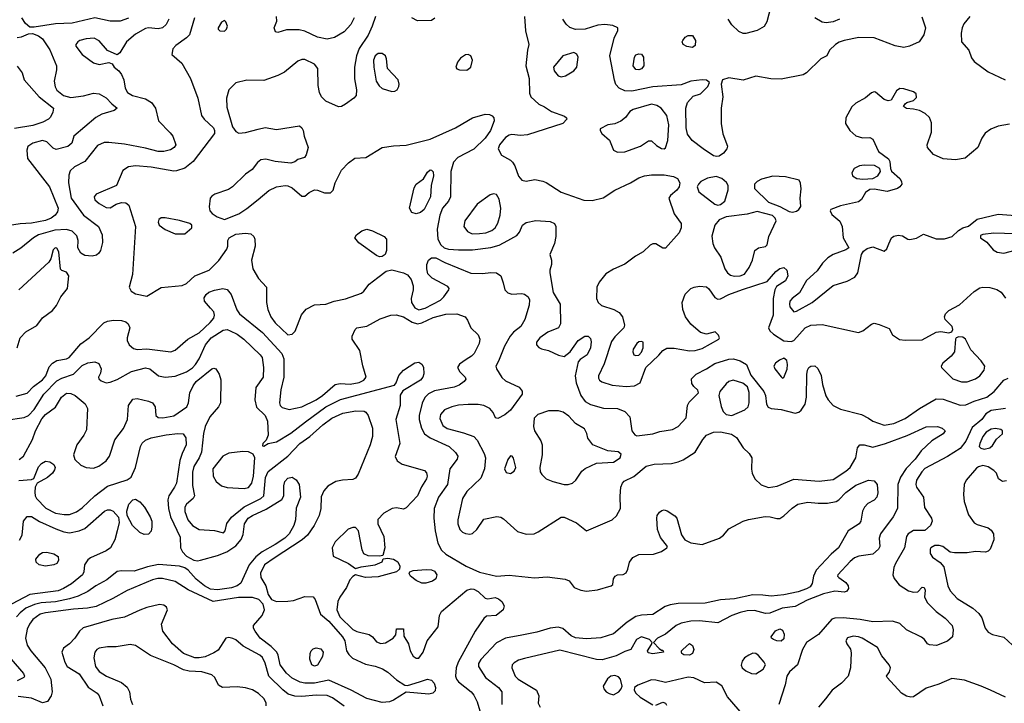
# Model space of a CAD drawing. Extents: x 1173029 to 1307123, y 522559 to 678521.
# Tile 249 of 256: x 1243062 to 1250048, y 584793 to 589642. Entities that reach past the tile are written whole.
import ezdxf

# ---------------------------------------------------------------- set-up
doc = ezdxf.new("R2010")
doc.units = 0

msp = doc.modelspace()

# ---------------------------------------------------------------- linework, layer by layer
at = {"layer": '0CON10XD'}
for points in [[(1248392.1, 589735), (1248364.6, 589625.4), (1248345.5, 589594.5), (1248295, 589565.6), (1248215.6, 589544.4), (1248195, 589542.5), (1248165, 589557.5), (1248115, 589605.6), (1248088.2, 589645)], [(1244120.6, 589645), (1244101.7, 589608.3), (1244076, 589585), (1244045, 589576.5), (1243975, 589583.5), (1243955, 589580), (1243885, 589539.1), (1243818.9, 589485), (1243772.3, 589407.7), (1243755, 589392.5), (1243685, 589423.3), (1243625, 589492.5), (1243589.7, 589509.7), (1243535, 589506.5), (1243490, 589495), (1243473.8, 589485), (1243460, 589465), (1243460, 589455), (1243506, 589395), (1243586.4, 589336.4), (1243625.8, 589324.2), (1243695, 589337.5), (1243718.3, 589328.3), (1243732.5, 589305), (1243765, 589278.8), (1243785, 589253.3), (1243800, 589215), (1243811.4, 589155), (1243827.5, 589125), (1243863.8, 589105), (1243955, 589080.8), (1243996.9, 589055), (1244026.7, 589015), (1244046, 588925), (1244130.1, 588840.1), (1244150, 588815), (1244170, 588755), (1244158.6, 588735), (1244131.5, 588718.5), (1244085, 588706.5), (1244045, 588705.8), (1243955, 588730.5), (1243805, 588758.8), (1243695, 588771.7), (1243660.5, 588769.5), (1243615, 588748.1), (1243525, 588635.5), (1243451.4, 588598.6), (1243421.4, 588568.6), (1243411.4, 588538.6), (1243408.5, 588485), (1243428.4, 588375), (1243516.1, 588256.1), (1243621.5, 588175), (1243648.5, 588115), (1243648.8, 588061.2), (1243635.4, 588004.6), (1243624.2, 587985), (1243607.9, 587972.1), (1243575.5, 587964.5), (1243525, 587968.5), (1243495, 587985.5), (1243473.8, 588023.8), (1243476.1, 588075), (1243468.6, 588108.6), (1243435, 588142.5), (1243395, 588153.3), (1243311.9, 588148.1), (1243195.2, 588114.8), (1243160.5, 588095), (1243070.1, 588019.9), (1243013.9, 587986.1)], [(1243835, 589651.8), (1243775, 589630.8), (1243705, 589630.8), (1243595, 589655.3), (1243435, 589615.8), (1243317, 589613), (1243165, 589588.6), (1243135, 589589.2), (1243103.5, 589613.5), (1243076.4, 589655)], [(1244301.5, 589655), (1244266.5, 589535), (1244245, 589511.9), (1244171.1, 589458.9), (1244148.8, 589435), (1244142, 589395), (1244212.1, 589332.1), (1244274.5, 589225), (1244325.9, 589084.1), (1244352.1, 588962.1), (1244370, 588935), (1244436.9, 588875), (1244445.6, 588855), (1244444.4, 588835), (1244294, 588636), (1244235, 588589.4), (1244175, 588568.6), (1244155, 588568.1), (1243995, 588595.4), (1243885, 588604.3), (1243835, 588598), (1243795, 588572.5), (1243750, 588465), (1243605, 588404.3)], [(1244515, 589560), (1244530, 589575), (1244535.6, 589595), (1244525, 589627.5), (1244515, 589636.2), (1244493.8, 589625), (1244470, 589585), (1244471.2, 589575), (1244483, 589563), (1244515, 589560)], [(1245586.1, 589665), (1245564.1, 589595), (1245535, 589531.9), (1245471.9, 589438.1), (1245451.4, 589385), (1245438.2, 589305), (1245438.8, 589221.2), (1245452.9, 589145), (1245448.9, 589105), (1245432.9, 589085), (1245375, 589041.5), (1245345, 589026.7), (1245325, 589024.4), (1245233.8, 589063.8), (1245202.5, 589095), (1245188.6, 589125), (1245180, 589175), (1245176.7, 589295), (1245154, 589325), (1245085, 589360), (1245065, 589360), (1245035, 589348.6), (1244941.3, 589268.7), (1244894.6, 589245.4), (1244795, 589210), (1244675, 589212.5), (1244595, 589194.6), (1244547.2, 589145), (1244529.4, 589085), (1244531, 589021), (1244572.7, 588882.7), (1244595, 588848.2), (1244616.9, 588836.9), (1244665, 588841.2), (1244754, 588866)], [(1245434.6, 589655.4), (1245412.1, 589607.9), (1245365.3, 589554.7), (1245295.4, 589514.6), (1245245, 589502.5), (1245175, 589516.5), (1245085, 589560.4), (1245045, 589570.4), (1244955, 589569.4), (1244895, 589551.2), (1244877.5, 589555), (1244868.8, 589585), (1244887.7, 589632.3), (1244884, 589665)], [(1246007.4, 589652.6), (1245985, 589635.8), (1245885, 589634.4), (1245844.5, 589654.5)], [(1246645, 589663.3), (1246651.5, 589561.5), (1246674.1, 589465.9), (1246664.3, 589425.7)], [(1249462.3, 589662.3), (1249490, 589585), (1249476.7, 589535), (1249443.3, 589485), (1249376.7, 589455), (1249335, 589445.5), (1249275, 589456.2), (1249125, 589513.1), (1249015.3, 589514.7), (1248913.3, 589495), (1248877.4, 589482.6), (1248850, 589465), (1248807.5, 589425), (1248790, 589385), (1248745.7, 589364.3), (1248645.5, 589264.5), (1248620.7, 589250.7), (1248465, 589218.9), (1248391.2, 589221.2), (1248285, 589240.4), (1248195, 589212.5), (1248095, 589230), (1248050, 589215), (1248038.8, 589185), (1248051.9, 589095), (1248040.5, 589015), (1248040.4, 588905), (1248051.3, 588831.3), (1248084.5, 588745), (1248079.5, 588725), (1248055, 588694.4), (1248025.3, 588674.7), (1248007.8, 588672.2), (1247985, 588677.1), (1247911.4, 588725), (1247834.7, 588784.7), (1247799.4, 588829.4), (1247792.1, 588875), (1247788.1, 589015), (1247800, 589055), (1247841.2, 589098.8), (1247892.5, 589115), (1247945, 589167.5), (1247957.5, 589195), (1247935, 589212.5), (1247905, 589216.2), (1247824.1, 589205.9), (1247755, 589180), (1247555, 589166.5), (1247405, 589134.7), (1247355, 589136.2), (1247315.8, 589155), (1247293.1, 589183.1), (1247282.3, 589212.3), (1247249.3, 589385), (1247279.2, 589510.8), (1247305.8, 589565), (1247306, 589585), (1247271.4, 589601.4), (1247215, 589607.6), (1247165, 589602.9), (1247075, 589574.6), (1247005, 589571.3), (1246965, 589587.3), (1246939.1, 589609.1), (1246916.4, 589645)], [(1248879.2, 589645), (1248835, 589627.1), (1248785, 589620), (1248755, 589624.6), (1248705, 589655.4)], [(1249804.3, 589665), (1249762, 589612), (1249749.3, 589585), (1249742, 589545), (1249745.5, 589485.5), (1249796.2, 589426.2), (1249815, 589371.2), (1249835, 589344.2), (1249935, 589272), (1250055, 589215.8)], [(1243045, 589514.5), (1243075, 589519.5), (1243125, 589542), (1243153.9, 589543.9), (1243195, 589528), (1243225, 589506), (1243275, 589427.1), (1243322.7, 589315), (1243324.5, 589285), (1243306.2, 589205), (1243312.9, 589165), (1243325, 589141.4), (1243372.9, 589105), (1243425, 589090.7), (1243515, 589101.1), (1243585, 589121.4), (1243625, 589115.6), (1243675, 589086.9), (1243715, 589044.4), (1243753.3, 589015), (1243733, 588997), (1243645, 588970.5), (1243601.9, 588948.1), (1243446, 588815), (1243432, 588765), (1243405, 588741.5), (1243321.2, 588721.2), (1243300.6, 588730.6), (1243256, 588776), (1243225, 588783.6), (1243155, 588766.4), (1243118.9, 588741.1), (1243111.9, 588715), (1243117.4, 588657.4), (1243272.7, 588455), (1243334.5, 588305.5), (1243331.3, 588278.7), (1243313.6, 588255), (1243286.7, 588235), (1243245, 588217.2), (1243145, 588197.5), (1243066.2, 588193.8), (1242975, 588180)], [(1247835, 589444), (1247795, 589450.8), (1247770, 589465), (1247763.8, 589485), (1247766.7, 589495), (1247785, 589516.7), (1247805, 589528.8), (1247835, 589528.8), (1247858, 589495), (1247855, 589457.5), (1247835, 589444)], [(1246664.3, 589425.7), (1246652.9, 589315), (1246677.8, 589225), (1246679.5, 589119.5), (1246689.2, 589095), (1246745, 589042.5), (1246785, 589024), (1246835, 588990), (1246927.7, 588957.7), (1246942.5, 588945), (1246943.3, 588935), (1246915, 588906.2), (1246666.1, 588823.9), (1246615, 588819.2), (1246555, 588826.4), (1246535, 588821.8), (1246509.5, 588805), (1246466.5, 588755), (1246456.7, 588725), (1246481.3, 588681.3), (1246545, 588645.6), (1246559.9, 588629.9), (1246575, 588604.2), (1246601.2, 588531.2), (1246624.1, 588504.1), (1246655, 588496.4), (1246718, 588508), (1246775, 588496.7), (1246797.8, 588487.8), (1246905, 588418.1), (1247065, 588362.2), (1247125, 588358.4), (1247202.3, 588377.7), (1247285, 588432.5), (1247395, 588484.4), (1247455, 588521.1), (1247495.4, 588534.6), (1247545, 588541.8), (1247635, 588540.9), (1247700.4, 588530.4), (1247730.6, 588515), (1247745.9, 588485), (1247741.6, 588455), (1247725, 588433.2), (1247680, 588395), (1247669.1, 588375), (1247706.9, 588265), (1247755.7, 588195), (1247755.7, 588165), (1247741.3, 588128.7), (1247645, 588020), (1247625, 588020), (1247575, 588052.5), (1247555, 588052.9), (1247535, 588042.9), (1247485, 587994.5), (1247431.4, 587965), (1247355, 587908.5), (1247275, 587872.7), (1247222.1, 587837.9), (1247175, 587780.8), (1247156.4, 587745), (1247153.8, 587665), (1247165.6, 587635), (1247189.2, 587615), (1247277.5, 587585), (1247315, 587564.5), (1247339.5, 587535), (1247354.5, 587475), (1247348.5, 587455), (1247285, 587392.7), (1247261.8, 587358.2), (1247209.5, 587200.5), (1247168.5, 587115), (1247168.9, 587098.9), (1247175.6, 587085), (1247192.6, 587072.6), (1247265, 587048.6), (1247365, 587038.8), (1247425, 587045.5), (1247463.7, 587066.3), (1247505.5, 587175), (1247597, 587263), (1247625, 587296.2), (1247655, 587312.5), (1247705, 587311.8), (1247815, 587292.7), (1247855.4, 587294.6), (1247905, 587309.4), (1248024, 587375), (1248027.5, 587385), (1248020.8, 587405), (1247997.3, 587427.3), (1247935, 587411.9), (1247893.3, 587423.3), (1247825, 587483.1), (1247785.5, 587535), (1247767.8, 587585), (1247761.9, 587635), (1247784.6, 587695.4), (1247825, 587734.4), (1247846.7, 587745), (1247885, 587751.3), (1247935, 587747.5), (1247952.9, 587732.9), (1247995, 587670.6), (1248015, 587660), (1248035, 587661.9), (1248095, 587691.9), (1248191.9, 587728.1), (1248366.7, 587785), (1248426.7, 587855), (1248455, 587877.5), (1248485, 587883.1), (1248505.5, 587865), (1248512.7, 587825), (1248495, 587789.1), (1248431.8, 587748.2), (1248419.5, 587725), (1248408.4, 587665), (1248408.2, 587545), (1248374.6, 587455), (1248384.7, 587434.7), (1248410.6, 587410.6), (1248483.2, 587363.2), (1248535, 587360), (1248555, 587365.8), (1248635, 587455.5), (1248675, 587473.8), (1248755, 587479.5), (1249015, 587423.9), (1249045, 587433.6), (1249105, 587480.9), (1249125, 587488.2), (1249160.6, 587480.6), (1249231.2, 587451.2), (1249255, 587407.5), (1249304.2, 587374.2), (1249345, 587367.5), (1249465, 587370.8), (1249565, 587426.4), (1249598.9, 587428.9), (1249655, 587420.8), (1249675, 587426.7), (1249682.5, 587445), (1249678.6, 587465), (1249628.6, 587515), (1249624.4, 587535), (1249631.1, 587555), (1249655, 587578.2), (1249729.9, 587620.1), (1249835.7, 587714.3), (1249875, 587738.8), (1249895, 587743.8), (1249945, 587742), (1249995, 587727.1), (1250025, 587709.4), (1250056.7, 587666.7)], [(1245703.4, 589133.4), (1245725, 589134.3), (1245740, 589145), (1245753.1, 589166.9), (1245755.6, 589185), (1245747.8, 589215), (1245672.9, 589295), (1245665.7, 589365), (1245657.1, 589385), (1245635, 589402.9), (1245605, 589401.4), (1245584.4, 589385), (1245573.1, 589355), (1245574.4, 589305), (1245590.9, 589205), (1245611.7, 589171.7), (1245635, 589154.4), (1245703.4, 589133.4)], [(1246235, 589283.3), (1246262.9, 589305), (1246274, 589355), (1246263.3, 589385), (1246245, 589393.8), (1246225, 589393.3), (1246190.5, 589369.5), (1246168.8, 589341.2), (1246158, 589305), (1246165, 589292.5), (1246182.5, 589285), (1246235, 589283.3)], [(1246905, 589235.8), (1246935, 589242.9), (1246995, 589278), (1247016, 589305), (1247024.2, 589375), (1247015, 589396.2), (1246995, 589410), (1246915, 589384.2), (1246850.6, 589305), (1246855, 589278.8), (1246883.5, 589243.5), (1246905, 589235.8)], [(1247455, 589285.7), (1247435, 589289.4), (1247415.8, 589315), (1247423.8, 589375), (1247435, 589391.2), (1247455, 589398.8), (1247475, 589396), (1247489.2, 589375), (1247490.8, 589315), (1247475, 589293.1), (1247455, 589285.7)], [(1243045, 589310.8), (1243080, 589265), (1243094.5, 589214.5), (1243200.4, 589095), (1243301.5, 589015), (1243298.1, 588985), (1243280.9, 588949.1), (1243267.1, 588935), (1243226.1, 588913.9), (1243155, 588890.5), (1243025, 588870.3)], [(1250085, 588901.3), (1250004.7, 588885.3), (1249953.9, 588866.1), (1249913.4, 588836.6), (1249889.4, 588800.6), (1249860, 588735), (1249769.8, 588660.2), (1249703.1, 588646.9), (1249615.3, 588655.3), (1249545, 588685.5), (1249502.7, 588735), (1249500.9, 588755), (1249531.9, 588845), (1249530.8, 588910.8), (1249517.3, 588947.3), (1249487.3, 588977.3), (1249447.3, 588997.3), (1249405, 589008), (1249355, 589011.2), (1249332.5, 589025), (1249344.1, 589045.9), (1249356.4, 589053.6), (1249405, 589067.5), (1249425, 589090), (1249422.5, 589115), (1249405, 589128.8), (1249335, 589151.2), (1249306.4, 589153.6), (1249282.7, 589137.3), (1249245, 589070), (1249225, 589066), (1249195, 589076.7), (1249135, 589127.1), (1249125, 589130), (1249105, 589123.1), (1249062.7, 589087.3), (1248995, 589048.9), (1248965.8, 589024.2), (1248923.3, 588945), (1248921.9, 588905), (1248951.4, 588855), (1248995, 588816.7), (1249042.5, 588802.5), (1249095, 588805.7), (1249114.5, 588794.5), (1249155.9, 588705.9), (1249226.5, 588655), (1249235.5, 588635), (1249240, 588585), (1249247.3, 588567.3), (1249306, 588515), (1249318, 588495), (1249321.2, 588475), (1249308, 588455), (1249291.2, 588445), (1249216.9, 588423.1), (1249125, 588440.7), (1249095, 588436.4), (1249064, 588416), (1249035, 588367.1), (1249015, 588348.9), (1248885, 588321.1), (1248816.7, 588295), (1248813.3, 588285), (1248825, 588260), (1248881.7, 588211.7), (1248898, 588175), (1248904, 588095), (1248946.1, 588023.9), (1248925, 588008.8), (1248835, 587976.4), (1248796.9, 587953.1), (1248759.4, 587915), (1248720, 587860), (1248645, 587792.9), (1248594.5, 587705), (1248542.2, 587665), (1248527.5, 587645), (1248523.3, 587625), (1248527.8, 587605), (1248555, 587568.6), (1248575, 587573.1), (1248685.7, 587635), (1248833.9, 587756.1), (1248933.6, 587786.4), (1248987.1, 587815), (1249008.1, 587845), (1249034.1, 587975.9), (1249050.3, 587999.7), (1249075, 588018.8), (1249115, 588030), (1249195, 588000), (1249215, 588017.5), (1249228.8, 588051.2), (1249248.8, 588095), (1249265, 588105.7), (1249295, 588112.9), (1249325, 588109.2), (1249365, 588084), (1249378.3, 588081.7), (1249425, 588092), (1249475, 588120.8), (1249565, 588087.1), (1249625, 588086.9), (1249678.8, 588105), (1249724.5, 588145.5), (1249755, 588164.2), (1249793.8, 588176.2), (1249855, 588226), (1250005, 588261.1), (1250127, 588253)], [(1247305, 588701.1), (1247355, 588703.3), (1247466.7, 588745), (1247525, 588782.5), (1247545, 588782.5), (1247579.7, 588749.7), (1247615, 588728.9), (1247635, 588725.7), (1247645, 588732.9), (1247662.2, 588785), (1247668.1, 588895), (1247653.2, 588963.2), (1247614.2, 589015), (1247584, 589034), (1247545, 589041.5), (1247414.6, 589005.4), (1247390.3, 588989.7), (1247361.2, 588948.8), (1247327, 588923), (1247285, 588903.8), (1247235, 588896), (1247182, 588868), (1247180, 588855), (1247193.8, 588835), (1247246.1, 588786.1), (1247275.7, 588715), (1247305, 588701.1)], [(1244754, 588866), (1244805, 588876.5), (1244885, 588862.9), (1245048, 588888), (1245063.3, 588875), (1245073.8, 588855), (1245080.8, 588815), (1245110, 588735), (1245095.9, 588684.1), (1245082.5, 588665), (1245035, 588650), (1245015, 588633.3), (1244986.1, 588623.9), (1244875.6, 588635.6), (1244807.7, 588652.3), (1244773.2, 588646.8), (1244750.3, 588629.7), (1244711.2, 588578.8), (1244665, 588546.2), (1244572, 588455), (1244543.9, 588436.1), (1244446.6, 588403.4), (1244425, 588390), (1244414.6, 588375), (1244405.5, 588315), (1244411.1, 588285), (1244427.4, 588267.4), (1244464.2, 588244.2), (1244515, 588225.3), (1244616.2, 588263.8), (1244675, 588302.2), (1244754, 588366), (1244829.1, 588430.9), (1244885, 588455.5), (1244945, 588465.8), (1244965, 588464.2), (1244995, 588450), (1245065, 588389.2), (1245085, 588390), (1245116.2, 588415), (1245155, 588434.2), (1245175, 588432.5), (1245225, 588412.9), (1245267.5, 588412.5), (1245287.5, 588432.5), (1245301.4, 588485), (1245344.6, 588575.4), (1245394.7, 588625.3), (1245440.7, 588659.3), (1245517.5, 588665), (1245635, 588734.2), (1245715, 588746.4), (1245805, 588751.5), (1245975, 588793.8), (1246155, 588875.5), (1246205.7, 588905), (1246275, 588945.5), (1246365, 588970.9), (1246395, 588968.1), (1246415, 588959.2), (1246427.5, 588945), (1246428.1, 588925), (1246401.8, 588855), (1246365, 588800.4), (1246285, 588724), (1246171.5, 588665), (1246139.9, 588630.1), (1246122.4, 588565), (1246118.4, 588385), (1246105.3, 588355), (1246063.3, 588305), (1246044.2, 588255), (1246024.1, 588155), (1246029.3, 588085), (1246050.4, 588045), (1246075, 588022.7), (1246105, 588013.1), (1246175, 588008.8), (1246275, 588010), (1246406, 588026), (1246465, 588042.1), (1246525, 588074.6), (1246588.9, 588111.1), (1246608.6, 588135), (1246630.8, 588185), (1246655.7, 588204.3), (1246725, 588216.2), (1246825, 588209.5), (1246855.8, 588195), (1246865.6, 588175), (1246866.2, 588105), (1246855.8, 588054.2), (1246824.1, 587975.9), (1246836.2, 587935), (1246836.2, 587905), (1246824.1, 587865.9), (1246824.1, 587845.9), (1246847.5, 587707.5), (1246896.5, 587625), (1246900, 587485), (1246884.3, 587455.7), (1246808.8, 587425), (1246752, 587385), (1246730, 587355), (1246730, 587335), (1246746.1, 587316.1), (1246765, 587306.2), (1246815.5, 587295.5), (1246885, 587261.1), (1246925, 587252.9), (1246968, 587285), (1247024, 587365), (1247072.4, 587397.6), (1247095, 587397.5), (1247111.3, 587381.3), (1247116.4, 587356.4), (1247111.8, 587315), (1247089.4, 587265), (1247038.9, 587231.1), (1247025.5, 587214.5), (1247003.6, 587116.4), (1247011.5, 587065), (1247044.6, 586975), (1247075, 586934.4), (1247111.7, 586911.7), (1247205, 586887.1), (1247304.3, 586884.3), (1247355, 586862), (1247392, 586825), (1247405.6, 586725.6), (1247426.9, 586696.9), (1247440.9, 586690.9), (1247555, 586704.4), (1247605, 586720), (1247693.9, 586733.9), (1247735, 586756), (1247791.7, 586818.3), (1247800.8, 586905), (1247812.4, 586927.6), (1247877.5, 586995), (1247873.3, 587015), (1247845, 587038.8), (1247830.9, 587060.9), (1247830, 587095), (1247862.2, 587127.8), (1247935.8, 587164.2), (1247995, 587203.2), (1248095, 587233.6), (1248127, 587237), (1248175, 587222.5), (1248218.1, 587195), (1248250.3, 587120.3), (1248341.4, 587005), (1248354.3, 586975), (1248362, 586915), (1248374.1, 586894.1), (1248395, 586883.8), (1248465, 586875.6), (1248565, 586850.6), (1248591.3, 586858.7), (1248608.2, 586871.8), (1248634.3, 586915), (1248645.7, 586965), (1248646.9, 587125), (1248651.9, 587155), (1248662, 587175), (1248675, 587184), (1248705, 587185.8), (1248725, 587166.7), (1248748.7, 587118.7), (1248758.6, 587055), (1248783.2, 586973.2), (1248798, 586945), (1248835, 586906), (1248885, 586878.5), (1249035, 586841.1), (1249085.7, 586815), (1249115, 586794.5), (1249195, 586765.5), (1249265, 586778.5), (1249345, 586813.8), (1249445.9, 586884.1), (1249565, 586951.9), (1249615, 586949.4), (1249735, 586907.3), (1249775, 586909.1), (1249833.6, 586936.4), (1249925.3, 586964.7), (1249975.9, 587004.1), (1250045, 587084.4), (1250075, 587100)], [(1249045, 588510), (1249115, 588514.4), (1249150, 588535), (1249170, 588565), (1249165.5, 588585.5), (1249127.2, 588607.2), (1249055, 588610), (1249020, 588605), (1248984.3, 588585), (1248967.5, 588555), (1248971.2, 588535), (1249002.5, 588515), (1249045, 588510)], [(1245875, 588264.5), (1245844, 588275), (1245829.2, 588305), (1245861.2, 588448.8), (1245875.8, 588474.2), (1245927.3, 588512.7), (1245955, 588560), (1245975, 588576.2), (1245985, 588573.3), (1245995, 588562.5), (1245998.6, 588535), (1245982, 588465), (1245977.5, 588385), (1245933.1, 588295), (1245906.5, 588273.5), (1245875, 588264.5)], [(1248015, 588327.1), (1248035, 588330.5), (1248064.7, 588355.3), (1248089.6, 588435), (1248090, 588465), (1248076.9, 588486.9), (1248045, 588515.3), (1248005, 588528.6), (1247942.3, 588517.7), (1247895.7, 588494.3), (1247877.5, 588475), (1247869.5, 588455), (1247881.2, 588421.2), (1247995, 588333.1), (1248015, 588327.1)], [(1248545, 588275.8), (1248575, 588284.2), (1248591.2, 588295), (1248603.6, 588316.4), (1248600, 588375), (1248607.1, 588442.9), (1248602.9, 588482.9), (1248592.6, 588502.6), (1248496.3, 588526.3), (1248405, 588531.5), (1248325, 588511.5), (1248295, 588494.3), (1248275.8, 588475), (1248275.8, 588445), (1248375, 588347.5), (1248455.9, 588315.9), (1248521.2, 588281.2), (1248545, 588275.8)], [(1243605, 588404.3), (1243590.6, 588385), (1243595, 588364.2), (1243625, 588337.5), (1243675, 588310), (1243705, 588306.2), (1243747.3, 588332.7), (1243785, 588343.8), (1243815, 588343.3), (1243835.9, 588325.9), (1243884.4, 588175), (1243861.6, 587835), (1243839.3, 587745), (1243853.8, 587715), (1243885, 587696.5), (1243965, 587680.4), (1244065, 587742.2), (1244215.9, 587755.9), (1244245, 587770.5), (1244305.8, 587824.2), (1244406, 587864), (1244475.9, 587934.1), (1244532.5, 588015), (1244539.2, 588035), (1244540, 588075), (1244548, 588095), (1244595, 588120), (1244665, 588128.5), (1244702, 588122), (1244722.9, 588105), (1244730.6, 588085), (1244732.9, 588035), (1244706.9, 587935), (1244716.7, 587875), (1244757.1, 587805), (1244812.5, 587745), (1244814.5, 587635), (1244823.8, 587585), (1244844.7, 587535), (1244875, 587492.1), (1244965, 587405.6), (1244995, 587410), (1245017.1, 587432.9), (1245061.1, 587548.9), (1245095, 587587.5), (1245155, 587618.8), (1245235, 587624), (1245293.3, 587645), (1245375, 587662.4), (1245487.9, 587702.1), (1245505, 587716), (1245541.1, 587765), (1245602.5, 587812.5), (1245663, 587857), (1245703.2, 587866.8), (1245785, 587846.9), (1245815, 587830.9), (1245839.8, 587799.7), (1245853.6, 587753.7), (1245854.2, 587725), (1245839.5, 587665), (1245842.4, 587635), (1245865, 587597.3), (1245895, 587583.2), (1245938.9, 587595), (1246047.1, 587652.9), (1246072.2, 587675), (1246108.1, 587725), (1246109.4, 587735), (1246099.2, 587749.2), (1245989, 587809), (1245958.8, 587838.8), (1245950, 587875), (1245951.6, 587905), (1245963.7, 587935), (1245985, 587953.2), (1246015, 587952.6), (1246078.6, 587918.6), (1246264.4, 587844.4), (1246345, 587840.8), (1246405, 587848.1), (1246446.3, 587846.3), (1246475.4, 587825.4), (1246493.3, 587775), (1246505, 587725.8), (1246525, 587703.6), (1246555, 587694.6), (1246625, 587700.6), (1246645, 587695.6), (1246670, 587675), (1246680, 587655), (1246677, 587617), (1246645.7, 587514.3), (1246617.5, 587465), (1246565.2, 587424.8), (1246542.5, 587397.5), (1246502.6, 587325), (1246460.4, 587219.6), (1246440, 587185), (1246444.3, 587165), (1246482.6, 587102.6), (1246510.1, 587080.1), (1246606, 587036), (1246627.6, 587007.6), (1246627.8, 586985), (1246545, 586871.4), (1246505, 586838.6), (1246455, 586812), (1246438.3, 586818.3), (1246421.1, 586855), (1246398.1, 586885), (1246355.9, 586905.9), (1246315, 586912.5), (1246245, 586912.7), (1246175, 586906.6), (1246128.8, 586895), (1246075.3, 586874.7), (1246048.9, 586841.1), (1246044, 586814), (1246065, 586764.3), (1246095, 586741.5), (1246211.9, 586711.9), (1246285, 586684.2), (1246308.3, 586658.3), (1246358.9, 586565), (1246368.2, 586535), (1246360.7, 586455), (1246335, 586390), (1246235, 586294.4), (1246204.5, 586245), (1246171.5, 586095), (1246171.5, 586065), (1246185, 586026), (1246205, 586005.7), (1246225, 585996.5), (1246255, 585992.5), (1246275, 585996.9), (1246305, 586025.6), (1246355, 586100), (1246447.6, 586117.6), (1246475, 586112.9), (1246495, 586102), (1246595, 586011.4), (1246655, 585992.9), (1246712.5, 585995), (1246742, 586008), (1246905, 586112.5), (1246925, 586112), (1247011.9, 586071.9), (1247085, 586016.9), (1247266, 586095), (1247297.9, 586122.1), (1247324.6, 586175), (1247322.4, 586262.4), (1247327.9, 586325), (1247339.1, 586355), (1247351.7, 586368.3), (1247419.6, 586400.4), (1247506.7, 586475), (1247565, 586490), (1247686.1, 586493.9), (1247735.4, 586504.6), (1247770.5, 586519.5), (1247854, 586575), (1247909.4, 586665), (1247935.7, 586695), (1247985, 586716.1), (1248035, 586719.3), (1248112.2, 586702.2), (1248148.8, 586678.8), (1248195, 586605.7), (1248237.5, 586565), (1248258, 586535), (1248254.3, 586454.3), (1248260, 586425), (1248278, 586385), (1248323, 586343), (1248375, 586324.6), (1248436, 586334), (1248555, 586382.9), (1248735, 586368.6), (1248835, 586380.4), (1248925, 586438.2), (1248953.7, 586466.3), (1248994.5, 586535), (1249007.5, 586605), (1249023.3, 586625), (1249054.2, 586625.8), (1249115, 586610.6), (1249205, 586634.7), (1249358.8, 586691.2), (1249495, 586753.6), (1249575, 586755.5), (1249606.7, 586745), (1249628.8, 586725), (1249615.5, 586704.5), (1249534.6, 586655.4), (1249457.5, 586582.5), (1249415.3, 586525), (1249352, 586458), (1249312.5, 586397.5), (1249293.5, 586345), (1249290, 586175), (1249259.2, 586115), (1249170.9, 585995), (1249161.1, 585965), (1249165.6, 585905), (1249156.7, 585885), (1249115, 585850.5), (1249015.4, 585835.4), (1248985, 585823.6), (1248955, 585799.4), (1248866.7, 585705), (1248863.8, 585695), (1248873.3, 585685), (1248925, 585650), (1248940, 585625), (1248942.3, 585607.7), (1248930.8, 585589.2), (1248915, 585582), (1248845, 585587.5), (1248765, 585569.1), (1248649.4, 585525), (1248565, 585480.6), (1248472.3, 585467.7), (1248385, 585431.5), (1248355, 585430.5), (1248275, 585450.8), (1248225, 585448.7), (1248175, 585438), (1248114, 585415), (1248015, 585363.5), (1247885, 585378.9), (1247825, 585375.4), (1247755, 585360.4), (1247720.8, 585345), (1247645, 585283.3), (1247588.8, 585255), (1247560, 585225), (1247600.7, 585180.7), (1247615, 585170), (1247625, 585170), (1247630, 585155), (1247553.9, 585143.9), (1247521.7, 585151.7), (1247517.5, 585165), (1247545, 585210), (1247550, 585225), (1247530, 585245), (1247475, 585264.2), (1247438.8, 585245), (1247397.5, 585175), (1247355, 585161.4), (1247295, 585129.1), (1247195, 585102.1), (1247155, 585103.8), (1246895, 585169.1), (1246645, 585111.1), (1246602.2, 585097.8), (1246570.6, 585079.4), (1246557.5, 585065), (1246554.3, 585045), (1246578.6, 584985), (1246600, 584965), (1246728.6, 584885), (1246745.7, 584845), (1246740, 584795), (1246755.7, 584765.7)], [(1246273.7, 588123.7), (1246325, 588124.6), (1246369.9, 588130.1), (1246413, 588147), (1246435, 588164.4), (1246455, 588198), (1246470.8, 588255), (1246476.8, 588305), (1246465, 588368.8), (1246445, 588400.6), (1246425, 588405.7), (1246400.6, 588399.4), (1246308, 588332), (1246220.5, 588215), (1246214.6, 588174.6), (1246239.8, 588139.8), (1246273.7, 588123.7)], [(1248135, 587822.5), (1248175, 587824.7), (1248205, 587836.7), (1248238.2, 587885), (1248261.9, 587935), (1248278, 588005), (1248305, 588024.2), (1248355, 588033.8), (1248365.7, 588044.3), (1248377.1, 588105), (1248430, 588215), (1248423.6, 588233.6), (1248403.6, 588253.6), (1248295, 588280), (1248225, 588261.9), (1248075.6, 588244.4), (1248025, 588222.9), (1247995.4, 588184.6), (1247974.2, 588105.8), (1247981.3, 588055), (1247993.3, 588023.3), (1248037.6, 587957.6), (1248065.1, 587875.1), (1248085, 587845.3), (1248105, 587830), (1248135, 587822.5)], [(1244165, 588122), (1244235, 588123.8), (1244283.9, 588166.1), (1244283.9, 588183.9), (1244270, 588195), (1244195, 588217.3), (1244095, 588235.6), (1244065, 588235.8), (1244050, 588225), (1244045.7, 588205), (1244051.4, 588185), (1244095, 588154.4), (1244165, 588122)], [(1245615, 587960), (1245595, 587969.2), (1245468.4, 588058.4), (1245440.8, 588095), (1245452.2, 588115), (1245490.6, 588145), (1245525, 588156), (1245565, 588144), (1245648, 588105), (1245664.2, 588085), (1245665.7, 588005), (1245656, 587975), (1245635, 587961.2), (1245615, 587960)], [(1250125, 588122), (1249975, 588126.9), (1249895, 588118.8), (1249879.3, 588110.7), (1249880, 588095), (1249924.2, 588064.2), (1249970.2, 588010.2), (1249997.3, 587992.7)], [(1243045, 587313.3), (1243066, 587385), (1243105, 587428.8), (1243185, 587472.5), (1243224.1, 587525.9), (1243295, 587578), (1243322.9, 587615), (1243354.5, 587675.5), (1243402.5, 587735), (1243410, 587825), (1243395, 587850), (1243361.7, 587861.7), (1243352.3, 587872.3), (1243340, 587995), (1243325, 588021.4), (1243315, 588022.9), (1243300.2, 588009.8), (1243282.5, 587945), (1243269.4, 587920.6), (1243056.2, 587725)], [(1249997.3, 587992.7), (1250045, 587984.6), (1250125, 588007.8)], [(1244416.1, 587595), (1244374.7, 587645), (1244372.1, 587667.9), (1244385, 587693.3), (1244405, 587709.1), (1244445, 587723.8), (1244504.4, 587734.4), (1244535, 587728.6), (1244563.2, 587693.2), (1244603.4, 587583.4), (1244621.1, 587555), (1244785, 587423.8), (1244922.9, 587275), (1244936.1, 587236.1), (1244935.4, 587105), (1244915.3, 587015.3), (1244905.7, 586925), (1244910, 586905), (1244925, 586891.9), (1244975, 586876.9), (1245065, 586896.6), (1245165, 586945.2), (1245211.5, 586975), (1245301.2, 587055), (1245335, 587060.4), (1245407.2, 587057.2), (1245471.3, 587068.7), (1245503.3, 587085), (1245520.5, 587105), (1245495.8, 587185.8), (1245474.8, 587294.8), (1245421.2, 587375), (1245422, 587398), (1245442.5, 587445), (1245455, 587455.7), (1245525, 587467.5), (1245619.9, 587520.1), (1245695, 587545.4), (1245732.6, 587547.4), (1245785, 587534.6), (1245846.6, 587496.6), (1245885, 587485.2), (1245915, 587491.1), (1245995, 587528.4), (1246085, 587553.6), (1246165, 587554.6), (1246222, 587535), (1246240.3, 587510.3), (1246262.9, 587455), (1246315.4, 587405.4), (1246326.7, 587375), (1246322.2, 587345), (1246286.5, 587275), (1246268.1, 587255), (1246230.5, 587230.5), (1246182.6, 587197.4), (1246169.4, 587175), (1246184.3, 587145), (1246224, 587105), (1246227, 587093), (1246216, 587075), (1246181.1, 587048.9), (1246145.3, 587034.7), (1246005, 587009.6), (1245962.3, 586987.7), (1245937.9, 586962.1), (1245917.6, 586922.4), (1245897.8, 586835), (1245897.5, 586805), (1245913.3, 586745), (1245935, 586703.6), (1245975, 586675.3), (1246109.4, 586615), (1246155, 586571.9), (1246170.5, 586545), (1246165.5, 586525), (1246114.6, 586455), (1246096.8, 586345), (1246033.8, 586255), (1246003.5, 586175), (1246000.5, 586105), (1246009.6, 586015), (1246028.4, 585928.4), (1246055, 585880), (1246085, 585849.5), (1246230, 585765), (1246325, 585723.1), (1246445, 585695.4), (1246535, 585702.5), (1246715, 585681.8), (1246805, 585690), (1246932.5, 585672.5), (1246961.7, 585661.7), (1246996.2, 585615), (1247044.7, 585594.7), (1247085, 585587.5), (1247163.1, 585596.9), (1247260, 585625), (1247271.2, 585635), (1247276.7, 585675), (1247287.5, 585695), (1247305, 585703.3), (1247345, 585706.2), (1247365, 585717.5), (1247378, 585745), (1247388, 585795), (1247412.8, 585827.2), (1247455, 585848.1), (1247558.5, 585851.5), (1247615, 585870.6), (1247653.3, 585895), (1247657.5, 585905), (1247608, 585968), (1247587.1, 586025), (1247582, 586105), (1247585.9, 586124.1), (1247602.3, 586147.7), (1247619.5, 586160.5), (1247635, 586164), (1247657.4, 586157.4), (1247711.7, 586121.7), (1247725, 586106.2), (1247757, 585987), (1247781.9, 585951.9), (1247825, 585930.8), (1247905, 585920), (1248026.5, 585963.5), (1248055, 585984.3), (1248095, 586030), (1248195.6, 586084.4), (1248233.2, 586096.8), (1248351.7, 586118.3), (1248386.4, 586116.4), (1248435, 586102.9), (1248455, 586104.2), (1248485, 586121.4), (1248542.3, 586177.7), (1248584.6, 586205.4), (1248655, 586220.5), (1248727.4, 586212.6), (1248795, 586212.9), (1248856.2, 586225), (1248875, 586235.7), (1248925, 586288.1), (1248995, 586341.1), (1249085, 586376.5), (1249125, 586370.6), (1249145.6, 586345), (1249150.5, 586285), (1249143.3, 586255), (1249125.3, 586234.7), (1249081.1, 586208.9), (1249055.4, 586184.6), (1249041.4, 586155), (1249030, 586085), (1249018, 586065), (1248940, 586015), (1248872.9, 585895), (1248820.5, 585849.5), (1248713.8, 585736.2), (1248695.3, 585695), (1248685, 585642.5), (1248669.9, 585620.1), (1248645.1, 585604.9), (1248585, 585584.3), (1248485, 585561.7), (1248395, 585553.4), (1248335, 585559.1), (1248265, 585563), (1248135, 585533.8), (1248034, 585526), (1247927.1, 585502.9), (1247735, 585500), (1247678.5, 585491.5), (1247641.7, 585478.3), (1247555, 585422.7), (1247475, 585418.9), (1247435, 585408), (1247371.9, 585368.1), (1247275, 585285.3), (1247185, 585256.6), (1247085, 585249.7), (1247005, 585257.3), (1246975, 585272.5), (1246915, 585322.7), (1246882.4, 585332.4), (1246825, 585326.5), (1246732.7, 585297.3), (1246625, 585277.3), (1246508.8, 585255), (1246445, 585222.5), (1246335, 585104.3), (1246318.5, 585075), (1246317.5, 585055), (1246366.4, 584976.4), (1246459.5, 584905), (1246482.5, 584875), (1246482.7, 584785)], [(1243038, 586972), (1243115, 586992.5), (1243161, 587039), (1243225, 587086.8), (1243247.4, 587115), (1243271.6, 587178.4), (1243294.8, 587205.1), (1243325, 587223.3), (1243394.8, 587235.3), (1243413.9, 587246.1), (1243495, 587341.9), (1243555, 587384.2), (1243659.4, 587490.6), (1243685, 587504.3), (1243728.9, 587511.1), (1243785, 587508.7), (1243815, 587499.1), (1243831.9, 587485), (1243843.1, 587455), (1243823.9, 587385), (1243824.6, 587365), (1243839.1, 587335), (1243868.9, 587308.9), (1243895, 587301.5), (1243963.6, 587306.4), (1244135, 587286.4), (1244165, 587297.5), (1244254.4, 587375), (1244335, 587421.1), (1244414.7, 587495), (1244439.1, 587525), (1244445.3, 587545), (1244438.6, 587568.6), (1244416.1, 587595)], [(1242965, 586800.8), (1243095, 586820.8), (1243125, 586834.6), (1243165, 586876.1), (1243234.2, 586985), (1243325, 587079.3), (1243360.2, 587099.8), (1243443.2, 587126.8), (1243505, 587187.9), (1243545, 587206.9), (1243595, 587215.5), (1243622.6, 587202.6), (1243639.4, 587165), (1243635.8, 587135), (1243621.2, 587105), (1243623.3, 587095), (1243640.3, 587080.3), (1243675.7, 587065.7), (1243705, 587070), (1243755, 587090.5), (1243854.8, 587145.2), (1243955, 587172.1), (1243985, 587164.4), (1244046.2, 587115), (1244095, 587105.5), (1244165, 587112.3), (1244245, 587144.7), (1244287.7, 587172.3), (1244310, 587195), (1244335, 587236.7), (1244380.6, 587335), (1244420.7, 587385), (1244505, 587439.4), (1244533.6, 587443.6), (1244555.6, 587435.6), (1244605, 587410), (1244652.5, 587375), (1244769.2, 587265), (1244782.5, 587245), (1244793.1, 587175), (1244788.6, 587105), (1244737.9, 587032.1), (1244730.5, 586945), (1244743.1, 586893.1), (1244803.8, 586835), (1244820.6, 586795), (1244825.6, 586694.4), (1244810.7, 586659.3), (1244787.5, 586635), (1244785, 586620), (1244795, 586617.5), (1244825, 586636.7), (1244885, 586647.8), (1244985, 586710), (1245089.7, 586790.3), (1245234.9, 586895.1), (1245337.7, 586947.7), (1245721.1, 587048.9), (1245734.5, 587065.5), (1245753.1, 587116.9), (1245785, 587156.9), (1245865, 587207.5), (1245895, 587212), (1245915, 587198.8), (1245926.6, 587176.6), (1245928.7, 587128.7), (1245923.5, 587105), (1245905, 587083.8), (1245780.5, 587009.5), (1245762.1, 586977.9), (1245761.1, 586905), (1245732.2, 586805), (1245759.2, 586635), (1245726.2, 586543.8), (1245741.7, 586511.7), (1245775, 586488.8), (1245935, 586443.3), (1245947.7, 586427.7), (1245953.8, 586405), (1245948.8, 586385), (1245912.8, 586327.2), (1245885.8, 586264.2), (1245805, 586180), (1245785, 586170.8), (1245735, 586180), (1245705, 586173.8), (1245645, 586142), (1245604.3, 586095.7), (1245604, 586065), (1245646.5, 585975), (1245652, 585895), (1245638.3, 585841.7), (1245615, 585836.7), (1245535, 585838.8), (1245505, 585853.8), (1245492.4, 585882.4), (1245465.5, 586015.5), (1245445, 586039.2), (1245425, 586040), (1245392.8, 586027.2), (1245300.9, 585939.1), (1245280, 585895), (1245287, 585837), (1245394.2, 585784.2), (1245445, 585750), (1245485, 585760), (1245583.9, 585776.1), (1245633, 585797), (1245641.7, 585818.3), (1245675, 585822.5), (1245715, 585816.2), (1245745, 585796.7), (1245760, 585765), (1245757.5, 585745), (1245735.8, 585724.2), (1245605, 585689.6), (1245515, 585685.6), (1245445, 585704), (1245425, 585692.5), (1245405, 585667.5), (1245381.3, 585615), (1245333.9, 585546.1), (1245320, 585515), (1245313.3, 585455), (1245332.7, 585405), (1245425, 585315.8), (1245455, 585301.4), (1245541.4, 585281.4), (1245564.4, 585265), (1245595, 585229.4), (1245625, 585216.7), (1245658.6, 585221.4), (1245713.3, 585255), (1245731.7, 585278.3), (1245735, 585320), (1245785, 585320), (1245788.3, 585268.3), (1245822, 585215), (1245832.9, 585165), (1245855, 585126.2), (1245875, 585112), (1245895, 585112), (1245925.4, 585154.6), (1245954.6, 585235.4), (1246031.8, 585335), (1246041.5, 585415), (1246054.4, 585445), (1246235, 585594.5), (1246265, 585605.4), (1246285, 585603.5), (1246315.3, 585585.3), (1246365, 585538), (1246385, 585533.8), (1246435, 585542.9), (1246458.8, 585535), (1246483.8, 585515), (1246500, 585485), (1246493.8, 585455), (1246443.3, 585415), (1246375, 585410), (1246355.7, 585394.3), (1246293.5, 585305), (1246172.7, 585085), (1246158.5, 585045), (1246153.6, 584985), (1246160.6, 584965), (1246175.8, 584945), (1246265.2, 584875.2), (1246285, 584850), (1246307.4, 584802.6)], [(1247435, 587259.1), (1247455, 587262.3), (1247475, 587282.5), (1247485.5, 587315), (1247486.2, 587355), (1247475, 587360), (1247455, 587355.8), (1247440, 587345), (1247414.5, 587305), (1247412.2, 587285), (1247420.8, 587265), (1247435, 587259.1)], [(1249785, 587072.5), (1249844, 587095), (1249874.2, 587115), (1249904.6, 587155.4), (1249910, 587185), (1249885, 587221.1), (1249810.3, 587300.3), (1249773.5, 587375), (1249755, 587390.5), (1249725, 587392.5), (1249706.7, 587385), (1249702, 587375), (1249694.4, 587285), (1249670.6, 587255), (1249611.9, 587205), (1249600.6, 587185), (1249602.2, 587175), (1249684.3, 587095), (1249745, 587072.5), (1249785, 587072.5)], [(1248475, 587100), (1248485, 587103.3), (1248506.9, 587163.1), (1248510.5, 587195), (1248504.4, 587224.4), (1248485, 587240), (1248452.4, 587227.6), (1248425.7, 587205), (1248413.1, 587185), (1248420.6, 587165), (1248465, 587108.8), (1248475, 587100)], [(1243058.5, 586521.5), (1243088.8, 586545), (1243152.5, 586665), (1243174.2, 586725), (1243218.4, 586811.6), (1243245, 586841.3), (1243316, 586894), (1243358.2, 586965), (1243395, 586991.6), (1243425, 586990.4), (1243455.6, 586975), (1243527.6, 586917.6), (1243543.8, 586885), (1243537, 586733), (1243518.5, 586695), (1243467.9, 586625), (1243444, 586556), (1243452.7, 586522.7), (1243495, 586480.9), (1243535, 586465.5), (1243585, 586460.5), (1243624.7, 586475.3), (1243675, 586511.9), (1243700.5, 586545), (1243738.2, 586661.8), (1243798.9, 586741.1), (1243826.5, 586805), (1243833.5, 586905), (1243865, 586950), (1243895, 586954.5), (1243975, 586936.2), (1244003.8, 586923.8), (1244024.3, 586895), (1244029.2, 586835), (1244045, 586820), (1244076.9, 586816.9), (1244155, 586832.1), (1244247.5, 586895), (1244260.4, 586925), (1244270.4, 586995), (1244293.2, 587045), (1244314.6, 587075), (1244425, 587165.6), (1244440.8, 587170.8), (1244455, 587165.8), (1244477.5, 587127.5), (1244488.3, 587088.3), (1244486.5, 586925), (1244472.5, 586895), (1244412.3, 586825), (1244378.2, 586755), (1244366, 586706), (1244351.3, 586575), (1244336, 586535), (1244298.2, 586471.8), (1244287.8, 586432.2), (1244287.4, 586337.4), (1244301.9, 586265), (1244292.5, 586245), (1244245, 586205.6), (1244234.6, 586185), (1244235, 586153.3), (1244255.5, 586095), (1244289.5, 586055), (1244335, 586025.4), (1244445, 586019.1), (1244507.3, 586002.7), (1244519.2, 586015), (1244532.9, 586067.1), (1244565, 586112.1), (1244655, 586185.9), (1244772.7, 586245), (1244794.6, 586265), (1244806.7, 586395), (1244825, 586436.9), (1244965, 586546.8), (1245050.8, 586635), (1245120.9, 586685), (1245212.1, 586767.9), (1245276.7, 586815), (1245355, 586851.4), (1245447.6, 586867.6), (1245505.5, 586865.5), (1245518.2, 586858.2), (1245535, 586833.8), (1245564.6, 586745), (1245564.6, 586685), (1245548.9, 586625), (1245462.9, 586417.1), (1245445, 586390.6), (1245425, 586380.5), (1245353.5, 586376.5), (1245306, 586365), (1245248.1, 586331.9), (1245219.9, 586300.1), (1245201.9, 586258.1), (1245198.7, 586175), (1245186.2, 586125), (1245151.5, 586055), (1245105.4, 585985), (1245067.4, 585952.6), (1244868.2, 585821.8), (1244800.4, 585775), (1244770.8, 585715), (1244774.4, 585684.4), (1244809.6, 585625), (1244825.4, 585565.4), (1244848.3, 585528.3), (1244885, 585514.3), (1244965, 585516.4), (1245005, 585522.5), (1245085, 585550), (1245145, 585548), (1245158.7, 585528.7), (1245196.7, 585425), (1245255, 585374.6), (1245352.9, 585265), (1245368.7, 585235), (1245381.3, 585165), (1245397.9, 585137.9), (1245423.4, 585113.4), (1245515, 585070), (1245585.3, 585055.3), (1245636.8, 585036.8), (1245674.2, 585014.2), (1245735, 584958.5), (1245795, 584921.4), (1245815, 584918.6), (1245900, 584945), (1245955, 584963.1), (1245985, 584957.1), (1246003.5, 584935), (1246012.5, 584905), (1246009.2, 584880.8), (1245994, 584865), (1245965, 584857.9), (1245805, 584872.9), (1245715, 584814), (1245685, 584804.1), (1245635, 584798.6), (1245525, 584826.6), (1245415, 584887.2), (1245255, 584958.1), (1245155, 584936.5), (1245086.2, 584936.2), (1245052.7, 584942.7), (1244995, 584971.1), (1244955, 585007.3), (1244910.9, 585065), (1244897.3, 585135), (1244887.3, 585155), (1244846.6, 585195), (1244769.2, 585255), (1244732.3, 585305)], [(1248115, 586834.5), (1248207.5, 586875), (1248230, 586895), (1248238.9, 586925), (1248237.9, 586997.9), (1248227.3, 587037.3), (1248193, 587063), (1248125, 587085.6), (1248095, 587076.5), (1248075, 587059.5), (1248031.1, 587005), (1248023.3, 586975), (1248038.5, 586898.5), (1248052.5, 586862.5), (1248075, 586840.6), (1248115, 586834.5)], [(1246955, 586345.8), (1246985, 586354.3), (1247007.5, 586375), (1247050.9, 586439.1), (1247075, 586458), (1247155, 586496), (1247275, 586503.1), (1247322, 586535), (1247329.5, 586559.5), (1247307.5, 586577.5), (1247234.3, 586584.3), (1247130, 586625), (1247093, 586673), (1247087, 586707), (1247069.5, 586739.5), (1247005, 586778), (1246959.5, 586829.5), (1246918.1, 586858.1), (1246885, 586866.2), (1246815, 586867.7), (1246738.6, 586841.4), (1246713.3, 586815), (1246707.1, 586755), (1246715.8, 586725), (1246760.6, 586655), (1246768.9, 586625), (1246770.5, 586555), (1246751.9, 586465), (1246754.4, 586434.4), (1246766, 586415), (1246798.8, 586385), (1246845, 586365.7), (1246925, 586345.8), (1246955, 586345.8)], [(1250056.6, 586883.4), (1249955, 586868.7), (1249918.2, 586845), (1249888.1, 586805), (1249820.9, 586749.1), (1249775, 586653.2), (1249735, 586599.5), (1249645, 586542.9), (1249485, 586457.1), (1249464.4, 586435.6), (1249425.4, 586375), (1249419.6, 586345), (1249424.6, 586325), (1249474.4, 586255), (1249482.6, 586182.6), (1249530.8, 586105), (1249535.8, 586085), (1249525.7, 586055), (1249485, 586017.8), (1249405, 586018.1), (1249365.4, 585994.6), (1249354.4, 585975), (1249339.6, 585895), (1249276.5, 585785), (1249265.5, 585755), (1249256.9, 585705), (1249268, 585678), (1249303, 585633), (1249369.8, 585589.8), (1249405, 585580.6), (1249435.8, 585584.2), (1249465, 585616), (1249480, 585615), (1249487.1, 585595), (1249482.5, 585545), (1249504.3, 585505), (1249564.7, 585444.7), (1249627.7, 585397.7), (1249678, 585345), (1249686.2, 585315), (1249682, 585265), (1249645, 585232.5), (1249567.2, 585202.8), (1249517.9, 585207.9), (1249504.4, 585214.4), (1249481.2, 585245), (1249460.9, 585260.9), (1249355, 585314.5), (1249308.3, 585358.3), (1249255, 585376.5), (1249115, 585370.3), (1249025, 585386.7), (1248905, 585398.2), (1248845, 585396.5), (1248825, 585389.4), (1248729.4, 585280.6), (1248645.9, 585224.1), (1248615.9, 585175), (1248580.7, 585065), (1248524.2, 585015.8), (1248504.2, 584985.8), (1248493.3, 584925), (1248448.5, 584785)], [(1243055, 586372.5), (1243145, 586380), (1243162, 586388), (1243195, 586469.4), (1243217.1, 586492.9), (1243245, 586509.4), (1243275, 586505.8), (1243305, 586486), (1243312.9, 586465), (1243310.3, 586449.7), (1243294.6, 586425.4), (1243260, 586395), (1243185.8, 586354.2), (1243173.2, 586326.8), (1243168.5, 586291.5), (1243171.6, 586265), (1243181.2, 586245), (1243247.4, 586177.4), (1243317.4, 586142.6), (1243378.7, 586131.3), (1243415, 586131.8), (1243465, 586152.1), (1243505, 586180), (1243595, 586264.6), (1243685, 586332.3), (1243825, 586378.2), (1243853.4, 586396.6), (1243884.7, 586465), (1243918.8, 586615), (1243931.8, 586638.2), (1243955, 586660), (1243994.3, 586675.7), (1244102.3, 586697.7), (1244185, 586706.2), (1244223.3, 586703.3), (1244240.9, 586675), (1244243.2, 586625), (1244214.3, 586565.7), (1244199.2, 586515), (1244175.3, 586355), (1244161.8, 586325), (1244119.6, 586265), (1244114, 586235), (1244117.2, 586175), (1244132.9, 586115), (1244199.8, 585970.2), (1244203.7, 585896.3), (1244216.5, 585866.5), (1244245, 585836.7), (1244297.3, 585807.3), (1244323.4, 585803.4), (1244345, 585807.9), (1244465, 585840.3), (1244532.2, 585867.8), (1244595, 585910.7), (1244633.7, 585955), (1244649, 585991), (1244657.1, 586065), (1244684.1, 586105), (1244715, 586125.8), (1244811, 586169), (1244921.6, 586238.4), (1244935.3, 586265), (1244935.4, 586335), (1244944.6, 586365), (1244965, 586389.4), (1244995, 586396.7), (1245025, 586378.6), (1245045.4, 586345.4), (1245054.4, 586255), (1245025, 586176.7), (1245018.2, 586095), (1245006.2, 586055), (1244974.6, 585995), (1244943.3, 585965)], [(1249905, 586595.8), (1249945, 586604.2), (1249965, 586622), (1249993, 586667), (1250036.2, 586705), (1250036.7, 586725), (1250023.3, 586735), (1249985, 586742.2), (1249955, 586736.2), (1249920, 586715), (1249896.9, 586685), (1249874.2, 586635), (1249871.2, 586615), (1249883, 586603), (1249905, 586595.8)], [(1244655, 586316.2), (1244685, 586323.8), (1244708.4, 586355), (1244720.2, 586405), (1244730.6, 586535), (1244718.9, 586558.9), (1244685.5, 586575.5), (1244645, 586577.8), (1244545, 586566.5), (1244503.4, 586546.6), (1244433.5, 586455), (1244434.4, 586405), (1244455.5, 586365.5), (1244495, 586335.6), (1244535, 586323.6), (1244655, 586316.2)], [(1246545, 586422.5), (1246571.7, 586438.3), (1246581.4, 586465), (1246565, 586532.5), (1246556.7, 586545), (1246545, 586548.8), (1246525, 586522.5), (1246503.1, 586455), (1246515, 586428.8), (1246545, 586422.5)], [(1250065, 586370), (1250035, 586366.2), (1250007.5, 586385), (1249992.5, 586425), (1249975, 586443.3), (1249935, 586471.2), (1249895, 586478.8), (1249865, 586471.2), (1249850.3, 586459.7), (1249778, 586375), (1249764, 586345), (1249760, 586275), (1249764.4, 586225), (1249795, 586128.8), (1249835, 586072.9), (1249855, 586061.1), (1249935, 586036.4), (1249955, 586021.1), (1249972.3, 585995), (1249975, 585953.3), (1249948.1, 585885), (1249935, 585871.4), (1249915, 585864.4), (1249845, 585869.5), (1249785, 585861.1), (1249695, 585860), (1249665, 585865.8), (1249612, 585905), (1249586.7, 585913.3), (1249555, 585911.5), (1249528.1, 585895), (1249521.9, 585885), (1249522.9, 585855), (1249538.3, 585828.3), (1249592.3, 585792.3), (1249620, 585760), (1249647.2, 585627.2), (1249665, 585590), (1249715, 585537.3), (1249825, 585468.8), (1249868.8, 585428.8), (1249888.6, 585398.6), (1249912.1, 585325), (1249935, 585296.9), (1249965, 585281.1), (1250045, 585262.5), (1250137.6, 585177.6)], [(1243945, 585990.8), (1243914.4, 586004.4), (1243863.8, 586055), (1243824.1, 586124.1), (1243822.5, 586155), (1243835.7, 586204.3), (1243865, 586236), (1243885, 586240), (1243915, 586221.2), (1243948, 586185), (1243988.9, 586115), (1243999.4, 586085), (1244000, 586045), (1243995.6, 586014.4), (1243975, 585992.5), (1243945, 585990.8)], [(1243060.5, 585949.5), (1243079.4, 585985), (1243088.5, 586085), (1243115, 586118.1), (1243145, 586118.5), (1243203.2, 586083.2), (1243319.2, 586029.2), (1243375, 586008.7), (1243415, 586002.7), (1243484.7, 586015.3), (1243525, 586032.1), (1243665, 586154.5), (1243685, 586165.5), (1243705, 586165.6), (1243726, 586155), (1243762.5, 586112.5), (1243767.5, 586075), (1243754.6, 586015), (1243737.7, 585952.3), (1243706.9, 585895), (1243676.6, 585873.4), (1243564.8, 585825.2), (1243545, 585810.5), (1243522.5, 585775), (1243516.5, 585725), (1243507.5, 585705), (1243429.3, 585640.7), (1243373.5, 585606.5), (1243335, 585591.7), (1243135, 585564.3), (1242965, 585475.9)], [(1244943.3, 585965), (1244875, 585918.4), (1244782.8, 585867.2), (1244737.6, 585832.4), (1244689.4, 585775), (1244631.1, 585645), (1244604.2, 585625.8), (1244565, 585612), (1244465, 585596.7), (1244415, 585601.7), (1244372.5, 585625), (1244315, 585673.1), (1244258.3, 585738.3), (1244234.6, 585754.6), (1244195.4, 585765.4), (1244047.6, 585777.6), (1243968.1, 585761.9), (1243875, 585730.5), (1243785, 585733.3), (1243755, 585727.9), (1243680.8, 585669.2), (1243603.1, 585626.9), (1243545, 585586.1), (1243478.2, 585551.8), (1243415, 585533.2), (1243316.4, 585513.6), (1243215, 585505.9), (1243166.6, 585493.4), (1243105, 585466.5), (1243064.7, 585435), (1243039.7, 585405)], [(1243245, 585764.7), (1243200, 585775), (1243179.4, 585795), (1243175.6, 585815), (1243205, 585850.5), (1243225, 585861.5), (1243255, 585865.5), (1243305, 585853.5), (1243334.3, 585835), (1243338.5, 585805), (1243325, 585783.5), (1243305, 585774.6), (1243245, 585764.7)], [(1245915, 585644.2), (1245875, 585662.9), (1245834, 585695), (1245826.4, 585713.6), (1245830, 585725), (1245854.3, 585735.7), (1245947.2, 585742.8), (1245985, 585739.1), (1246005, 585728.9), (1246021.1, 585705), (1246013.8, 585676.2), (1245991.7, 585658.3), (1245945, 585644.3), (1245915, 585644.2)], [(1244732.3, 585305), (1244721.8, 585325), (1244721.1, 585345), (1244782.1, 585415), (1244799.4, 585455), (1244790.8, 585495), (1244758.6, 585528.6), (1244714, 585544), (1244615, 585542.5), (1244435, 585515.3), (1244257.4, 585597.4), (1244165, 585655.9), (1244075, 585679.1), (1244042, 585678), (1244005, 585668), (1243825, 585593.5), (1243723.6, 585536.3), (1243605, 585479.7), (1243542.4, 585467.6), (1243445, 585459.6), (1243245, 585435.6), (1243208.1, 585425), (1243155, 585388.2), (1243130.7, 585355), (1243115, 585318), (1243103.1, 585255), (1243116, 585205), (1243140.4, 585165), (1243242.5, 585045), (1243282.7, 584965), (1243292.1, 584875), (1243284.5, 584845), (1243258.6, 584805), (1243225, 584796.4), (1243145, 584829.2), (1243052.1, 584842.1)], [(1245365, 584772.3), (1245281.5, 584831.5), (1245245, 584847.4), (1245165, 584851.5), (1245065, 584841.4), (1245015, 584843.3), (1244967.3, 584857.3), (1244928.9, 584888.9), (1244830.4, 584985), (1244805, 585077.1), (1244785, 585116.7), (1244765, 585133.6), (1244647.7, 585197.7), (1244595, 585242.9), (1244575, 585252.5), (1244545, 585260), (1244525, 585254), (1244469.5, 585170.5), (1244440.2, 585149.8), (1244377.7, 585122.3), (1244335.7, 585114.3), (1244305, 585116.2), (1244225, 585146), (1244145.8, 585215.8), (1244078.1, 585305), (1244068.6, 585355), (1244110, 585455), (1244103.6, 585473.6), (1244085, 585490), (1244055, 585493.8), (1243965, 585471.4), (1243915, 585454.4), (1243805, 585402.7), (1243715, 585386.2), (1243512.2, 585327.8), (1243486, 585305), (1243454.3, 585255.7), (1243416.2, 585215), (1243372.5, 585185), (1243361.2, 585155), (1243381.9, 585085), (1243399.4, 585055), (1243485, 585002.2), (1243548.2, 584908.2), (1243611.4, 584865), (1243626.7, 584845), (1243653.1, 584775)], [(1248465, 585234.4), (1248435, 585235.7), (1248410, 585245), (1248396.7, 585255), (1248393.8, 585265), (1248425, 585306.2), (1248455, 585320), (1248475, 585311.2), (1248486.4, 585283.6), (1248485, 585251.2), (1248465, 585234.4)], [(1250056.6, 584836.6), (1249950.8, 584885), (1249884.8, 584914.8), (1249765, 584956), (1249675, 584968.2), (1249585, 584928.2), (1249495, 584900.9), (1249405, 584839.6), (1249385, 584836.7), (1249355, 584843.2), (1249318.6, 584865), (1249216.7, 584975), (1249212.5, 584985), (1249233.6, 585016.4), (1249240, 585045), (1249231.2, 585065), (1249178.5, 585128.5), (1249149.4, 585189.4), (1249040, 585255), (1249013.3, 585265), (1248975, 585269.2), (1248935, 585257.1), (1248924.4, 585235.6), (1248930.8, 585215), (1248956.6, 585176.6), (1248960.9, 585150.9), (1248956.9, 585045), (1248939.5, 584985), (1248893.5, 584935), (1248827.5, 584885), (1248780.4, 584825), (1248730, 584765)], [(1244810, 584775), (1244810, 584795), (1244796.7, 584825), (1244756.7, 584863.3), (1244715, 584889.1), (1244663.3, 584903.3), (1244605, 584909.1), (1244501.2, 584905), (1244471.9, 584921.9), (1244446.4, 584975), (1244425, 584995.3), (1244355, 585015.7), (1244265, 585021.7), (1244225, 585031.1), (1244155, 585065.9), (1243991.2, 585131.2), (1243885, 585203.5), (1243845, 585209.5), (1243746.8, 585193.2), (1243685, 585192.9), (1243625, 585183.1), (1243609.2, 585175), (1243595, 585155.8), (1243587.9, 585115), (1243600, 585055), (1243625, 585017.5), (1243678, 584985), (1243785, 584940.9), (1243825, 584906.9), (1243842, 584875), (1243848.8, 584821.2), (1243861.8, 584785)], [(1245155, 585055.6), (1245135.8, 585065), (1245120.6, 585105), (1245122.9, 585145), (1245130.8, 585165), (1245145, 585179.2), (1245165, 585185.7), (1245198.6, 585178.6), (1245216, 585155), (1245210.8, 585125), (1245175, 585063.3), (1245155, 585055.6)], [(1247815, 585134.2), (1247775, 585136.7), (1247760, 585145), (1247757.5, 585155), (1247757.5, 585165), (1247766.7, 585175), (1247815, 585216.2), (1247835, 585203.3), (1247845.7, 585175), (1247835, 585146.7), (1247815, 585134.2)], [(1243001.4, 585105), (1243090, 585005), (1243097.1, 584985), (1243092.5, 584975), (1243045, 584952.3)], [(1248285, 585002.1), (1248337.5, 585035), (1248353.6, 585065), (1248345.5, 585085), (1248305, 585132.5), (1248285, 585145.4), (1248265, 585147.3), (1248234.6, 585135.4), (1248205, 585114.3), (1248188.3, 585091.7), (1248182.2, 585062.2), (1248187.8, 585045), (1248215, 585022.2), (1248255, 585004.5), (1248285, 585002.1)], [(1247275, 584854.1), (1247313.5, 584875), (1247330.5, 584895), (1247336.7, 584915), (1247325.7, 584965), (1247309.9, 584979.9), (1247285, 584990), (1247257.5, 584985), (1247232.6, 584967.4), (1247202.9, 584915), (1247206.7, 584895), (1247223.1, 584875), (1247245, 584861.5), (1247275, 584854.1)], [(1248205, 584698.6), (1248085, 584837.8), (1248045, 584916.5), (1248005, 584942.7), (1247922.1, 584937.9), (1247845, 584974.2), (1247805, 584979.4), (1247645, 584941.1), (1247575, 584957.7), (1247545, 584958.2), (1247447.8, 584922.2), (1247424, 584905), (1247422.9, 584885), (1247433.3, 584865), (1247465, 584837.3), (1247555, 584781.2)], [(1246307.4, 584802.6), (1246334.7, 584715)], [(1247575, 584780), (1247625, 584800), (1247643.4, 584793.4), (1247650.7, 584780.7)]]:
    msp.add_lwpolyline(points, dxfattribs=at)

doc.saveas('drawing.dxf')
